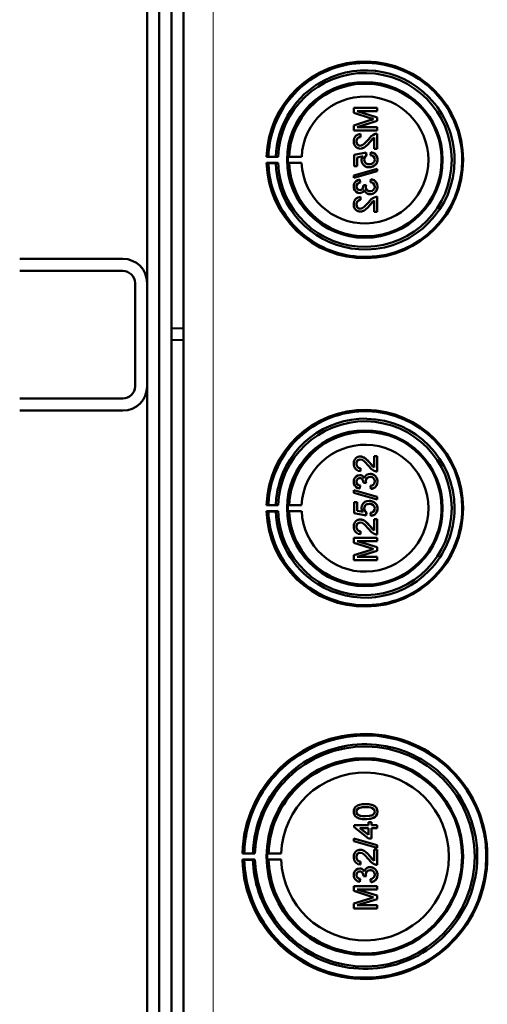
# Model space of a CAD drawing. Extents: x -1358 to 1757, y -1506 to 612.
# Tile 14 of 86: x 441 to 518, y -1270 to -1108. Entities that reach past the tile are written whole.
import ezdxf

# ---------------------------------------------------------------- set-up
doc = ezdxf.new("R2010")
doc.units = 0

msp = doc.modelspace()

# ---------------------------------------------------------------- linework, layer by layer
at = {"color": 7, "lineweight": 50}
for p, q in [((467.79, -1333.07), (467.79, -985.58)), ((465.79, -1012.64), (465.79, -1158.4)), ((461.79, -1150.93), (461.79, -1020.93)), ((463.79, -1282.52), (463.79, -1036.14)), ((499.67, -1122.08), (495.82, -1122.08)), ((495.82, -1122.9), (495.82, -1122.08)), ((495.82, -1122.9), (498.52, -1123.76)), ((499.67, -1123.65), (496.41, -1122.63)), ((496.41, -1122.63), (499.67, -1122.63)), ((499.68, -1123.65), (496.42, -1122.63)), ((499.67, -1122.08), (499.68, -1122.08)), ((499.67, -1122.08), (499.67, -1122.63)), ((499.67, -1122.63), (499.68, -1122.63)), ((499.68, -1122.08), (499.68, -1122.63)), ((498.48, -1124.13), (495.82, -1124.98)), ((495.82, -1125.79), (495.82, -1124.98)), ((496.41, -1125.25), (499.67, -1124.22)), ((496.42, -1125.25), (499.68, -1124.22)), ((499.67, -1123.65), (499.68, -1123.65)), ((499.67, -1123.65), (499.67, -1124.22)), ((499.67, -1124.22), (499.68, -1124.22)), ((499.68, -1123.65), (499.68, -1124.22)), ((495.82, -1125.79), (499.67, -1125.79)), ((499.67, -1125.25), (496.41, -1125.25)), ((496.91, -1126.38), (496.91, -1126.38)), ((496.96, -1126.88), (496.91, -1126.38)), ((496.96, -1126.88), (496.91, -1126.38)), ((499.67, -1125.25), (499.68, -1125.25)), ((499.67, -1125.25), (499.67, -1125.79)), ((499.67, -1125.79), (499.68, -1125.79)), ((499.67, -1126.33), (499.68, -1126.33)), ((499.67, -1126.33), (499.67, -1128.85)), ((499.68, -1125.25), (499.68, -1125.79)), ((499.68, -1126.33), (499.68, -1128.85)), ((496.26, -1127.61), (496.27, -1127.61)), ((496.96, -1126.88), (496.96, -1126.88)), ((498.46, -1127.73), (498.47, -1127.73)), ((498.47, -1127.73), (499.18, -1126.97)), ((499.18, -1128.85), (499.18, -1126.97)), ((497.84, -1129.44), (495.87, -1129.84)), ((495.87, -1131.67), (495.87, -1129.84)), ((496.88, -1128.8), (496.89, -1128.8)), ((497.84, -1129.44), (497.85, -1129.44)), ((497.89, -1129.94), (497.84, -1129.44)), ((497.9, -1129.94), (497.85, -1129.44)), ((498.63, -1129.39), (498.59, -1129.89)), ((498.63, -1129.39), (498.64, -1129.39)), ((499.18, -1128.85), (499.67, -1128.85)), ((499.67, -1128.85), (499.68, -1128.85)), ((481.77, -1130.11), (481.46, -1130.15)), ((481.46, -1130.15), (483.35, -1130.15)), ((481.77, -1131.2), (481.46, -1131.15)), ((481.46, -1131.15), (483.35, -1131.15)), ((482.97, -1130.13), (481.77, -1130.11)), ((482.97, -1131.18), (481.77, -1131.2)), ((483.35, -1130.15), (482.97, -1130.13)), ((483.35, -1131.15), (482.97, -1131.18)), ((485.17, -1130.12), (484.96, -1130.15)), ((484.96, -1130.15), (487.24, -1130.15)), ((485.17, -1131.19), (484.96, -1131.15)), ((484.96, -1131.15), (487.24, -1131.15)), ((487.24, -1130.15), (485.17, -1130.12)), ((487.24, -1131.15), (485.17, -1131.19)), ((496.36, -1130.24), (497.36, -1130.05)), ((496.36, -1130.24), (496.37, -1130.24)), ((496.36, -1130.24), (496.36, -1131.67)), ((496.37, -1130.24), (497.37, -1130.05)), ((496.37, -1130.24), (496.37, -1131.67)), ((497.55, -1130.6), (497.56, -1130.6)), ((497.89, -1129.94), (497.9, -1129.94)), ((499.72, -1130.59), (499.73, -1130.59)), ((499.67, -1132.11), (495.82, -1133.2)), ((495.82, -1133.61), (499.67, -1132.52)), ((495.83, -1133.61), (499.68, -1132.52)), ((495.87, -1131.67), (496.36, -1131.67)), ((496.36, -1131.67), (496.37, -1131.67)), ((498.35, -1131.86), (498.36, -1131.86)), ((499.25, -1131.57), (499.26, -1131.57)), ((499.67, -1132.11), (499.68, -1132.11)), ((499.67, -1132.11), (499.67, -1132.52)), ((499.67, -1132.52), (499.68, -1132.52)), ((499.68, -1132.11), (499.68, -1132.52)), ((495.82, -1133.61), (495.82, -1133.2)), ((495.82, -1133.61), (495.83, -1133.61)), ((496.81, -1133.89), (496.82, -1133.89)), ((496.86, -1134.38), (496.81, -1133.89)), ((496.86, -1134.38), (496.82, -1133.89)), ((496.86, -1134.38), (496.86, -1134.38)), ((497.84, -1134.77), (497.4, -1134.82)), ((497.84, -1134.77), (497.85, -1134.77)), ((498.63, -1133.84), (498.59, -1134.33)), ((498.63, -1133.84), (498.64, -1133.84)), ((496.26, -1135.03), (496.27, -1135.03)), ((496.8, -1136.11), (496.81, -1136.11)), ((497.4, -1134.82), (497.41, -1134.89)), ((497.79, -1135.09), (497.8, -1135.09)), ((498.51, -1136.31), (498.52, -1136.31)), ((499.72, -1135.04), (499.73, -1135.04)), ((496.26, -1137.98), (496.27, -1137.98)), ((496.91, -1136.75), (496.91, -1136.75)), ((496.96, -1137.25), (496.91, -1136.75)), ((496.96, -1137.25), (496.91, -1136.75)), ((496.96, -1137.25), (496.96, -1137.25)), ((498.47, -1138.1), (499.18, -1137.34)), ((499.18, -1139.22), (499.18, -1137.34)), ((499.67, -1136.7), (499.68, -1136.7)), ((499.67, -1136.7), (499.67, -1139.22)), ((499.68, -1136.7), (499.68, -1139.22)), ((496.88, -1139.17), (496.89, -1139.17)), ((498.46, -1138.1), (498.47, -1138.1)), ((499.18, -1139.22), (499.67, -1139.22)), ((499.67, -1139.22), (499.68, -1139.22)), ((440.79, -1146.93), (457.79, -1146.93)), ((440.79, -1148.93), (457.79, -1148.93)), ((459.79, -1167.93), (459.79, -1150.93)), ((461.79, -1167.93), (461.79, -1150.93)), ((465.79, -1158.4), (467.79, -1158.33)), ((465.79, -1158.4), (465.79, -1160.26)), ((465.79, -1160.26), (465.79, -1306.01)), ((465.79, -1160.26), (467.79, -1160.33)), ((461.79, -1297.93), (461.79, -1167.93)), ((457.79, -1169.93), (440.79, -1169.93)), ((457.79, -1171.93), (440.79, -1171.93)), ((496.88, -1179.48), (496.89, -1179.48)), ((499.18, -1179.43), (499.67, -1179.43)), ((499.18, -1181.31), (499.18, -1179.43)), ((499.67, -1179.43), (499.67, -1181.95)), ((499.67, -1179.43), (499.68, -1179.43)), ((499.68, -1179.43), (499.68, -1181.95)), ((496.26, -1180.67), (496.27, -1180.67)), ((496.96, -1181.4), (496.91, -1181.9)), ((496.96, -1181.4), (496.91, -1181.9)), ((496.96, -1181.4), (496.96, -1181.4)), ((498.46, -1180.55), (498.47, -1180.55)), ((498.47, -1180.55), (499.18, -1181.31)), ((496.8, -1182.54), (496.81, -1182.54)), ((496.91, -1181.9), (496.91, -1181.9)), ((498.51, -1182.34), (498.52, -1182.34)), ((499.67, -1181.95), (499.68, -1181.95)), ((496.26, -1183.62), (496.27, -1183.62)), ((496.86, -1184.27), (496.81, -1184.76)), ((496.81, -1184.76), (496.82, -1184.76)), ((496.86, -1184.27), (496.82, -1184.76)), ((496.86, -1184.27), (496.86, -1184.27)), ((497.4, -1183.83), (497.41, -1183.76)), ((497.84, -1183.88), (497.4, -1183.83)), ((497.79, -1183.56), (497.8, -1183.56)), ((497.84, -1183.88), (497.85, -1183.88)), ((498.63, -1184.81), (498.59, -1184.32)), ((498.63, -1184.81), (498.64, -1184.81)), ((499.72, -1183.61), (499.73, -1183.61)), ((495.82, -1185.05), (499.67, -1186.13)), ((495.82, -1185.45), (495.82, -1185.05)), ((495.82, -1185.05), (495.83, -1185.05)), ((499.67, -1186.54), (495.82, -1185.45)), ((495.83, -1185.05), (499.68, -1186.13)), ((499.67, -1186.13), (499.67, -1186.54)), ((499.67, -1186.13), (499.68, -1186.13)), ((499.67, -1186.54), (499.68, -1186.54)), ((499.68, -1186.13), (499.68, -1186.54)), ((481.77, -1187.45), (481.46, -1187.5)), ((481.46, -1187.5), (483.35, -1187.5)), ((482.97, -1187.47), (481.77, -1187.45)), ((483.35, -1187.5), (482.97, -1187.47)), ((485.17, -1187.47), (484.96, -1187.5)), ((484.96, -1187.5), (487.24, -1187.5)), ((487.24, -1187.5), (485.17, -1187.47)), ((495.87, -1186.99), (496.36, -1186.99)), ((495.87, -1188.81), (495.87, -1186.99)), ((496.36, -1186.99), (496.36, -1188.41)), ((496.36, -1186.99), (496.37, -1186.99)), ((496.37, -1186.99), (496.37, -1188.41)), ((497.55, -1188.06), (497.56, -1188.06)), ((498.35, -1186.79), (498.36, -1186.79)), ((499.25, -1187.08), (499.26, -1187.08)), ((499.72, -1188.06), (499.73, -1188.06)), ((481.77, -1188.55), (481.46, -1188.5)), ((481.46, -1188.5), (483.35, -1188.5)), ((482.97, -1188.53), (481.77, -1188.55)), ((483.35, -1188.5), (482.97, -1188.53)), ((485.17, -1188.53), (484.96, -1188.5)), ((484.96, -1188.5), (487.24, -1188.5)), ((487.24, -1188.5), (485.17, -1188.53)), ((497.84, -1189.21), (495.87, -1188.81)), ((496.36, -1188.41), (497.36, -1188.61)), ((496.36, -1188.41), (496.37, -1188.41)), ((496.37, -1188.41), (497.37, -1188.61)), ((496.88, -1189.85), (496.89, -1189.85)), ((497.89, -1188.71), (497.84, -1189.21)), ((497.84, -1189.21), (497.85, -1189.21)), ((497.9, -1188.71), (497.85, -1189.21)), ((497.89, -1188.71), (497.9, -1188.71)), ((498.63, -1189.26), (498.59, -1188.76)), ((498.63, -1189.26), (498.64, -1189.26)), ((499.18, -1191.69), (499.18, -1189.8)), ((499.18, -1189.8), (499.67, -1189.8)), ((499.67, -1189.8), (499.67, -1192.32)), ((499.67, -1189.8), (499.68, -1189.8)), ((499.68, -1189.8), (499.68, -1192.32)), ((496.26, -1191.05), (496.27, -1191.05)), ((498.46, -1190.92), (498.47, -1190.92)), ((498.47, -1190.92), (499.18, -1191.68)), ((495.82, -1192.86), (499.67, -1192.86)), ((495.82, -1193.67), (495.82, -1192.86)), ((496.96, -1191.78), (496.91, -1192.27)), ((496.96, -1191.78), (496.91, -1192.27)), ((496.91, -1192.27), (496.91, -1192.27)), ((496.96, -1191.78), (496.96, -1191.78)), ((499.67, -1192.32), (499.68, -1192.32)), ((499.67, -1192.86), (499.67, -1193.41)), ((499.67, -1192.86), (499.68, -1192.86)), ((499.68, -1192.86), (499.68, -1193.41)), ((498.48, -1194.53), (495.82, -1193.67)), ((496.41, -1193.41), (499.67, -1194.43)), ((499.67, -1193.41), (496.41, -1193.41)), ((496.42, -1193.41), (499.68, -1194.43)), ((499.67, -1193.41), (499.68, -1193.41)), ((499.67, -1194.43), (499.67, -1195)), ((499.67, -1194.43), (499.68, -1194.43)), ((499.68, -1194.43), (499.68, -1195)), ((495.82, -1195.75), (498.52, -1194.89)), ((495.82, -1196.57), (495.82, -1195.75)), ((499.67, -1195), (496.41, -1196.02)), ((496.41, -1196.02), (499.67, -1196.02)), ((499.68, -1195), (496.42, -1196.02)), ((499.67, -1195), (499.68, -1195)), ((499.67, -1196.02), (499.67, -1196.57)), ((499.67, -1196.02), (499.68, -1196.02)), ((499.68, -1196.02), (499.68, -1196.57)), ((499.67, -1196.57), (495.82, -1196.57)), ((499.67, -1196.57), (499.68, -1196.57)), ((497.77, -1236.73), (497.78, -1236.73)), ((496.26, -1237.97), (496.27, -1237.97)), ((496.53, -1238.48), (496.53, -1238.48)), ((499.72, -1237.96), (499.73, -1237.96)), ((497.77, -1239.19), (497.78, -1239.19)), ((498.24, -1239.69), (498.73, -1239.69)), ((498.24, -1240.18), (498.24, -1239.69)), ((498.73, -1239.69), (498.73, -1240.18)), ((498.73, -1239.69), (498.74, -1239.69)), ((498.74, -1239.69), (498.74, -1240.18)), ((499.35, -1238.82), (499.36, -1238.82)), ((495.87, -1240.18), (498.24, -1240.18)), ((495.87, -1240.53), (495.87, -1240.18)), ((498.24, -1242.36), (495.87, -1240.53)), ((496.85, -1240.68), (498.24, -1241.75)), ((498.24, -1240.68), (496.85, -1240.68)), ((496.86, -1240.68), (498.25, -1241.75)), ((498.24, -1241.75), (498.24, -1240.68)), ((498.73, -1240.18), (499.67, -1240.18)), ((498.73, -1240.68), (498.73, -1242.36)), ((499.67, -1240.68), (498.73, -1240.68)), ((498.74, -1240.68), (498.74, -1242.36)), ((499.67, -1240.18), (499.67, -1240.68)), ((499.67, -1240.18), (499.68, -1240.18)), ((499.67, -1240.68), (499.68, -1240.68)), ((499.68, -1240.18), (499.68, -1240.68)), ((495.82, -1242.39), (499.67, -1243.48)), ((495.82, -1242.8), (495.82, -1242.39)), ((495.82, -1242.39), (495.83, -1242.39)), ((499.67, -1243.89), (495.82, -1242.8)), ((495.83, -1242.39), (499.68, -1243.48)), ((498.73, -1242.36), (498.24, -1242.36)), ((498.73, -1242.36), (498.74, -1242.36)), ((477.79, -1244.8), (477.49, -1244.84)), ((477.49, -1244.84), (479.55, -1244.84)), ((479.21, -1244.82), (477.79, -1244.8)), ((479.55, -1244.84), (479.21, -1244.82)), ((481.79, -1244.81), (481.58, -1244.84)), ((481.58, -1244.84), (483.86, -1244.84)), ((483.86, -1244.84), (481.79, -1244.81)), ((496.88, -1244.23), (496.89, -1244.23)), ((499.18, -1246.07), (499.18, -1244.18)), ((499.18, -1244.18), (499.67, -1244.18)), ((499.67, -1243.48), (499.67, -1243.89)), ((499.67, -1243.48), (499.68, -1243.48)), ((499.67, -1243.89), (499.68, -1243.89)), ((499.67, -1244.18), (499.67, -1246.7)), ((499.67, -1244.18), (499.68, -1244.18)), ((499.68, -1243.48), (499.68, -1243.89)), ((499.68, -1244.18), (499.68, -1246.7)), ((477.49, -1245.84), (477.79, -1245.89)), ((479.55, -1245.84), (477.49, -1245.84)), ((477.79, -1245.89), (479.21, -1245.87)), ((479.21, -1245.87), (479.55, -1245.84)), ((481.79, -1245.88), (481.58, -1245.84)), ((481.58, -1245.84), (483.86, -1245.84)), ((483.86, -1245.84), (481.79, -1245.88)), ((496.26, -1245.43), (496.27, -1245.43)), ((496.95, -1246.16), (496.9, -1246.65)), ((496.96, -1246.16), (496.91, -1246.65)), ((496.95, -1246.16), (496.96, -1246.16)), ((498.46, -1245.3), (498.47, -1245.3)), ((498.47, -1245.3), (499.18, -1246.06)), ((496.8, -1247.29), (496.8, -1247.29)), ((496.9, -1246.65), (496.91, -1246.65)), ((498.51, -1247.1), (498.52, -1247.1)), ((499.67, -1246.7), (499.68, -1246.7)), ((496.26, -1248.38), (496.27, -1248.38)), ((496.86, -1249.02), (496.81, -1249.52)), ((496.85, -1249.02), (496.81, -1249.52)), ((496.81, -1249.52), (496.81, -1249.52)), ((496.85, -1249.02), (496.86, -1249.02)), ((497.4, -1248.58), (497.4, -1248.51)), ((497.84, -1248.63), (497.4, -1248.58)), ((497.79, -1248.31), (497.8, -1248.31)), ((497.84, -1248.63), (497.85, -1248.63)), ((498.63, -1249.57), (498.58, -1249.07)), ((498.63, -1249.57), (498.64, -1249.57)), ((499.72, -1248.37), (499.73, -1248.37)), ((495.82, -1250.21), (499.67, -1250.21)), ((495.82, -1251.02), (495.82, -1250.21)), ((498.47, -1251.87), (495.82, -1251.02)), ((496.41, -1250.75), (499.67, -1251.78)), ((499.67, -1250.75), (496.41, -1250.75)), ((496.42, -1250.75), (499.68, -1251.78)), ((499.67, -1250.21), (499.67, -1250.75)), ((499.67, -1250.21), (499.68, -1250.21)), ((499.67, -1250.75), (499.68, -1250.75)), ((499.68, -1250.21), (499.68, -1250.75)), ((495.82, -1253.1), (498.52, -1252.23)), ((495.82, -1253.91), (495.82, -1253.1)), ((499.67, -1252.35), (496.41, -1253.37)), ((499.68, -1252.35), (496.42, -1253.37)), ((499.67, -1251.78), (499.67, -1252.35)), ((499.67, -1251.78), (499.68, -1251.78)), ((499.67, -1252.35), (499.68, -1252.35)), ((499.68, -1251.78), (499.68, -1252.35)), ((499.67, -1253.91), (495.82, -1253.91)), ((496.41, -1253.37), (499.67, -1253.37)), ((499.67, -1253.37), (499.67, -1253.91)), ((499.67, -1253.37), (499.68, -1253.37)), ((499.67, -1253.91), (499.68, -1253.91)), ((499.68, -1253.37), (499.68, -1253.91))]:
    msp.add_line(p, q, dxfattribs=at)
at = {"color": 7, "lineweight": 18}
msp.add_line((472.66, -1333.07), (472.66, -985.58), dxfattribs=at)
at = {"color": 7, "lineweight": 50}
for points in [[(496.91, -1126.38), (496.55, -1126.46), (496.22, -1126.63), (496.09, -1126.76), (495.91, -1127.08), (495.83, -1127.44), (495.82, -1127.62)], [(499.33, -1126.38), (499.07, -1126.5), (498.71, -1126.75), (498.23, -1127.27)], [(495.82, -1127.62), (495.86, -1127.97), (495.99, -1128.3), (496.16, -1128.51), (496.37, -1128.68), (496.71, -1128.79), (496.88, -1128.8)], [(496.26, -1127.61), (496.32, -1127.27), (496.45, -1127.08), (496.63, -1126.94), (496.85, -1126.88), (496.96, -1126.88)], [(496.89, -1128.31), (496.68, -1128.27), (496.5, -1128.17), (496.36, -1128.01), (496.29, -1127.81), (496.26, -1127.61)], [(496.27, -1127.61), (496.3, -1127.38), (496.36, -1127.21), (496.53, -1127.01), (496.77, -1126.9), (496.96, -1126.88)], [(496.9, -1128.31), (496.69, -1128.27), (496.54, -1128.19), (496.41, -1128.06), (496.32, -1127.91), (496.27, -1127.61)], [(496.88, -1128.8), (497.08, -1128.79), (497.45, -1128.66), (497.78, -1128.44), (498.07, -1128.17), (498.46, -1127.73)], [(498.23, -1127.27), (497.65, -1127.91), (497.51, -1128.03), (497.22, -1128.23), (496.89, -1128.31)], [(496.89, -1128.8), (497.18, -1128.77), (497.52, -1128.63), (497.78, -1128.45), (498.19, -1128.05), (498.47, -1127.73)], [(498.46, -1127.73), (498.87, -1127.25), (499.18, -1126.97)], [(498.59, -1129.89), (498.8, -1129.94), (499, -1130.03), (499.08, -1130.1), (499.25, -1130.38), (499.28, -1130.59)], [(499.72, -1130.59), (499.71, -1130.41), (499.62, -1130.06), (499.54, -1129.91), (499.29, -1129.64), (498.98, -1129.47), (498.63, -1129.39)], [(499.73, -1130.59), (499.69, -1130.24), (499.53, -1129.89), (499.27, -1129.61), (499.04, -1129.49), (498.64, -1129.39)], [(497.36, -1130.05), (497.2, -1130.3), (497.12, -1130.58), (497.1, -1130.73)], [(497.1, -1130.73), (497.16, -1131.1), (497.35, -1131.43), (497.64, -1131.68), (497.99, -1131.82), (498.35, -1131.86)], [(497.55, -1130.6), (497.6, -1130.29), (497.72, -1130.09), (497.89, -1129.94)], [(498.38, -1131.37), (498.12, -1131.34), (498, -1131.31), (497.77, -1131.18), (497.69, -1131.08), (497.58, -1130.85), (497.55, -1130.6)], [(497.56, -1130.6), (497.57, -1130.44), (497.68, -1130.15), (497.9, -1129.94)], [(499.28, -1130.59), (499.24, -1130.86), (499.1, -1131.09), (499.01, -1131.18), (498.77, -1131.31), (498.51, -1131.36), (498.38, -1131.37)], [(499.25, -1131.57), (499.49, -1131.33), (499.61, -1131.14), (499.68, -1130.92), (499.72, -1130.59)], [(499.26, -1131.57), (499.43, -1131.42), (499.56, -1131.24), (499.66, -1131.03), (499.71, -1130.81), (499.73, -1130.59)], [(498.35, -1131.86), (498.64, -1131.84), (499.01, -1131.72), (499.25, -1131.57)], [(498.36, -1131.86), (498.56, -1131.85), (498.92, -1131.76), (499.26, -1131.57)], [(496.81, -1133.89), (496.49, -1133.98), (496.21, -1134.15), (495.99, -1134.39), (495.86, -1134.69), (495.82, -1135.02)], [(496.26, -1135.03), (496.29, -1134.84), (496.43, -1134.58), (496.58, -1134.47), (496.86, -1134.38)], [(496.27, -1135.03), (496.3, -1134.84), (496.37, -1134.67), (496.49, -1134.53), (496.65, -1134.44), (496.86, -1134.38)], [(498.59, -1134.33), (498.8, -1134.39), (499, -1134.49), (499.21, -1134.74), (499.28, -1135.06)], [(499.72, -1135.04), (499.68, -1134.68), (499.53, -1134.36), (499.29, -1134.09), (499.14, -1133.99), (498.8, -1133.87), (498.63, -1133.84)], [(499.73, -1135.04), (499.69, -1134.69), (499.6, -1134.46), (499.46, -1134.25), (499.19, -1134.01), (498.84, -1133.87), (498.64, -1133.84)], [(495.82, -1135.02), (495.86, -1135.34), (495.99, -1135.64), (496.2, -1135.89), (496.48, -1136.06), (496.8, -1136.11)], [(496.82, -1135.62), (496.64, -1135.59), (496.48, -1135.51), (496.31, -1135.29), (496.26, -1135.03)], [(496.82, -1135.62), (496.65, -1135.59), (496.43, -1135.46), (496.3, -1135.25), (496.27, -1135.03)], [(496.8, -1136.11), (496.99, -1136.09), (497.18, -1136.02), (497.34, -1135.9), (497.52, -1135.67), (497.56, -1135.59)], [(496.81, -1136.11), (497, -1136.09), (497.18, -1136.02), (497.35, -1135.91), (497.47, -1135.76), (497.57, -1135.6)], [(497.41, -1134.89), (497.38, -1135.1), (497.26, -1135.39), (497.11, -1135.54), (497.02, -1135.59), (496.82, -1135.62)], [(497.56, -1135.59), (497.65, -1135.83), (497.8, -1136.04), (498.01, -1136.2), (498.26, -1136.28), (498.51, -1136.31)], [(498.51, -1135.81), (498.28, -1135.78), (498.08, -1135.68), (497.99, -1135.61), (497.86, -1135.42), (497.8, -1135.2), (497.79, -1135.09)], [(498.52, -1135.81), (498.29, -1135.78), (498.12, -1135.7), (497.92, -1135.51), (497.81, -1135.23), (497.8, -1135.09)], [(498.51, -1136.31), (498.71, -1136.29), (499.08, -1136.17), (499.39, -1135.93), (499.61, -1135.6), (499.71, -1135.22), (499.72, -1135.04)], [(499.28, -1135.06), (499.27, -1135.18), (499.2, -1135.41), (499.06, -1135.6), (498.86, -1135.74), (498.62, -1135.81), (498.51, -1135.81)], [(498.52, -1136.31), (498.91, -1136.25), (499.14, -1136.14), (499.35, -1135.98), (499.51, -1135.79), (499.68, -1135.43), (499.73, -1135.04)], [(496.91, -1136.75), (496.55, -1136.83), (496.22, -1137), (496.09, -1137.13), (495.91, -1137.45), (495.83, -1137.81), (495.82, -1137.99)], [(495.82, -1137.99), (495.86, -1138.34), (495.99, -1138.68), (496.16, -1138.89), (496.37, -1139.05), (496.71, -1139.16), (496.88, -1139.17)], [(496.26, -1137.98), (496.32, -1137.64), (496.45, -1137.45), (496.63, -1137.31), (496.85, -1137.25), (496.96, -1137.25)], [(496.89, -1138.68), (496.68, -1138.65), (496.5, -1138.54), (496.36, -1138.38), (496.29, -1138.18), (496.26, -1137.98)], [(496.27, -1137.98), (496.3, -1137.76), (496.36, -1137.59), (496.53, -1137.38), (496.77, -1137.27), (496.96, -1137.25)], [(496.9, -1138.68), (496.69, -1138.65), (496.54, -1138.57), (496.41, -1138.43), (496.32, -1138.28), (496.27, -1137.98)], [(498.23, -1137.64), (497.65, -1138.28), (497.51, -1138.4), (497.22, -1138.6), (496.89, -1138.68)], [(499.33, -1136.76), (499.07, -1136.87), (498.71, -1137.12), (498.23, -1137.64)], [(498.46, -1138.1), (498.87, -1137.62), (499.18, -1137.34)], [(496.88, -1139.17), (497.08, -1139.16), (497.45, -1139.03), (497.78, -1138.81), (498.07, -1138.54), (498.46, -1138.1)], [(496.89, -1139.17), (497.18, -1139.14), (497.52, -1139), (497.78, -1138.82), (498.19, -1138.43), (498.47, -1138.1)], [(495.82, -1180.66), (495.86, -1180.31), (495.99, -1179.98), (496.16, -1179.77), (496.37, -1179.6), (496.71, -1179.49), (496.88, -1179.48)], [(496.89, -1179.97), (496.68, -1180.01), (496.5, -1180.11), (496.36, -1180.27), (496.29, -1180.47), (496.26, -1180.67)], [(496.9, -1179.97), (496.69, -1180.01), (496.54, -1180.09), (496.41, -1180.22), (496.32, -1180.37), (496.27, -1180.67)], [(496.88, -1179.48), (497.08, -1179.49), (497.45, -1179.62), (497.78, -1179.84), (498.07, -1180.11), (498.46, -1180.55)], [(496.89, -1179.48), (497.18, -1179.51), (497.52, -1179.65), (497.78, -1179.83), (498.19, -1180.23), (498.47, -1180.55)], [(498.23, -1181.01), (497.65, -1180.37), (497.51, -1180.25), (497.22, -1180.05), (496.89, -1179.97)], [(496.91, -1181.9), (496.55, -1181.82), (496.22, -1181.65), (496.09, -1181.52), (495.91, -1181.2), (495.83, -1180.84), (495.82, -1180.66)], [(496.26, -1180.67), (496.32, -1181.01), (496.45, -1181.2), (496.63, -1181.34), (496.85, -1181.4), (496.96, -1181.4)], [(496.27, -1180.67), (496.3, -1180.9), (496.36, -1181.07), (496.53, -1181.27), (496.77, -1181.38), (496.96, -1181.4)], [(499.33, -1181.9), (499.07, -1181.78), (498.71, -1181.53), (498.23, -1181.01)], [(498.46, -1180.55), (498.87, -1181.03), (499.18, -1181.31)], [(495.82, -1183.64), (495.86, -1183.31), (495.99, -1183.01), (496.2, -1182.76), (496.48, -1182.6), (496.8, -1182.54)], [(496.82, -1183.03), (496.64, -1183.06), (496.48, -1183.15), (496.31, -1183.36), (496.26, -1183.62)], [(496.82, -1183.03), (496.65, -1183.06), (496.43, -1183.19), (496.3, -1183.41), (496.27, -1183.62)], [(496.8, -1182.54), (496.99, -1182.56), (497.18, -1182.63), (497.34, -1182.75), (497.52, -1182.98), (497.56, -1183.07)], [(496.81, -1182.54), (497, -1182.56), (497.18, -1182.63), (497.35, -1182.75), (497.47, -1182.9), (497.57, -1183.06)], [(497.41, -1183.76), (497.38, -1183.55), (497.26, -1183.26), (497.11, -1183.11), (497.02, -1183.07), (496.82, -1183.03)], [(497.56, -1183.07), (497.65, -1182.82), (497.8, -1182.61), (498.01, -1182.46), (498.26, -1182.37), (498.51, -1182.34)], [(498.51, -1182.84), (498.28, -1182.87), (498.08, -1182.97), (497.99, -1183.04), (497.86, -1183.23), (497.8, -1183.45), (497.79, -1183.56)], [(498.52, -1182.84), (498.29, -1182.87), (498.12, -1182.95), (497.92, -1183.14), (497.81, -1183.42), (497.8, -1183.56)], [(498.51, -1182.34), (498.71, -1182.36), (499.08, -1182.48), (499.39, -1182.72), (499.61, -1183.05), (499.71, -1183.43), (499.72, -1183.61)], [(499.28, -1183.6), (499.27, -1183.48), (499.2, -1183.24), (499.06, -1183.05), (498.86, -1182.91), (498.62, -1182.84), (498.51, -1182.84)], [(498.52, -1182.34), (498.91, -1182.4), (499.14, -1182.51), (499.35, -1182.67), (499.51, -1182.87), (499.68, -1183.23), (499.73, -1183.61)], [(496.81, -1184.76), (496.49, -1184.67), (496.21, -1184.51), (495.99, -1184.26), (495.86, -1183.96), (495.82, -1183.64)], [(496.26, -1183.62), (496.29, -1183.81), (496.43, -1184.07), (496.58, -1184.18), (496.86, -1184.27)], [(496.27, -1183.62), (496.3, -1183.81), (496.37, -1183.98), (496.49, -1184.12), (496.65, -1184.21), (496.86, -1184.27)], [(498.59, -1184.32), (498.8, -1184.26), (499, -1184.16), (499.21, -1183.92), (499.28, -1183.6)], [(499.72, -1183.61), (499.68, -1183.97), (499.53, -1184.3), (499.29, -1184.56), (499.14, -1184.66), (498.8, -1184.79), (498.63, -1184.81)], [(499.73, -1183.61), (499.69, -1183.96), (499.6, -1184.19), (499.46, -1184.41), (499.19, -1184.64), (498.84, -1184.78), (498.64, -1184.81)], [(497.1, -1187.92), (497.16, -1187.55), (497.35, -1187.22), (497.64, -1186.97), (497.99, -1186.83), (498.35, -1186.79)], [(497.36, -1188.61), (497.2, -1188.35), (497.12, -1188.07), (497.1, -1187.92)], [(498.38, -1187.28), (498.12, -1187.31), (498, -1187.34), (497.77, -1187.47), (497.69, -1187.57), (497.58, -1187.8), (497.55, -1188.06)], [(497.55, -1188.06), (497.6, -1188.36), (497.72, -1188.56), (497.89, -1188.71)], [(498.39, -1187.28), (498.13, -1187.31), (497.87, -1187.41), (497.66, -1187.61), (497.59, -1187.8), (497.56, -1188.06)], [(497.56, -1188.06), (497.57, -1188.21), (497.68, -1188.5), (497.9, -1188.71)], [(498.35, -1186.79), (498.64, -1186.81), (499.01, -1186.93), (499.25, -1187.08)], [(498.36, -1186.79), (498.56, -1186.8), (498.92, -1186.89), (499.26, -1187.08)], [(499.28, -1188.06), (499.24, -1187.79), (499.1, -1187.56), (499.01, -1187.47), (498.77, -1187.34), (498.51, -1187.29), (498.38, -1187.28)], [(498.59, -1188.76), (498.8, -1188.71), (499, -1188.62), (499.08, -1188.55), (499.25, -1188.27), (499.28, -1188.06)], [(499.72, -1188.06), (499.71, -1188.24), (499.62, -1188.59), (499.54, -1188.75), (499.29, -1189.01), (498.98, -1189.18), (498.63, -1189.26)], [(499.73, -1188.06), (499.69, -1188.42), (499.53, -1188.76), (499.27, -1189.04), (499.04, -1189.16), (498.64, -1189.26)], [(499.25, -1187.08), (499.49, -1187.32), (499.61, -1187.51), (499.68, -1187.73), (499.72, -1188.06)], [(499.26, -1187.08), (499.43, -1187.23), (499.56, -1187.41), (499.66, -1187.62), (499.71, -1187.84), (499.73, -1188.06)], [(495.82, -1191.04), (495.86, -1190.68), (495.99, -1190.35), (496.16, -1190.14), (496.37, -1189.98), (496.71, -1189.86), (496.88, -1189.85)], [(496.88, -1189.85), (497.08, -1189.87), (497.45, -1189.99), (497.78, -1190.21), (498.07, -1190.48), (498.46, -1190.92)], [(496.89, -1189.85), (497.18, -1189.89), (497.52, -1190.02), (497.78, -1190.2), (498.19, -1190.6), (498.47, -1190.92)], [(496.91, -1192.27), (496.55, -1192.2), (496.22, -1192.02), (496.09, -1191.89), (495.91, -1191.57), (495.83, -1191.21), (495.82, -1191.04)], [(496.89, -1190.34), (496.68, -1190.38), (496.5, -1190.49), (496.36, -1190.65), (496.29, -1190.84), (496.26, -1191.05)], [(496.26, -1191.05), (496.32, -1191.38), (496.45, -1191.57), (496.63, -1191.71), (496.85, -1191.77), (496.96, -1191.78)], [(496.9, -1190.34), (496.69, -1190.38), (496.54, -1190.46), (496.41, -1190.59), (496.32, -1190.74), (496.27, -1191.05)], [(496.27, -1191.05), (496.3, -1191.27), (496.36, -1191.44), (496.53, -1191.64), (496.77, -1191.76), (496.96, -1191.78)], [(498.23, -1191.38), (497.65, -1190.74), (497.51, -1190.62), (497.22, -1190.43), (496.89, -1190.34)], [(499.33, -1192.27), (499.07, -1192.15), (498.71, -1191.91), (498.23, -1191.38)], [(498.46, -1190.92), (498.87, -1191.4), (499.18, -1191.69)], [(495.82, -1237.96), (495.84, -1237.7), (495.92, -1237.45), (496.07, -1237.23), (496.27, -1237.05), (496.42, -1236.97), (496.75, -1236.84), (497.26, -1236.75), (497.77, -1236.73)], [(497.77, -1236.73), (498.29, -1236.75), (498.81, -1236.84), (499.05, -1236.93), (499.28, -1237.06), (499.48, -1237.24), (499.62, -1237.46), (499.7, -1237.71), (499.72, -1237.96)], [(497.78, -1236.73), (498.27, -1236.75), (498.45, -1236.77), (498.95, -1236.89), (499.3, -1237.07), (499.55, -1237.32), (499.69, -1237.65), (499.73, -1237.96)], [(497.77, -1239.19), (497.25, -1239.17), (496.73, -1239.08), (496.37, -1238.93), (496.26, -1238.86), (496.06, -1238.68), (495.92, -1238.46), (495.84, -1238.21), (495.82, -1237.96)], [(497.77, -1237.22), (497.4, -1237.23), (497.08, -1237.26), (496.8, -1237.32), (496.67, -1237.37), (496.41, -1237.56), (496.28, -1237.82), (496.26, -1237.97)], [(496.26, -1237.97), (496.27, -1238.09), (496.36, -1238.3), (496.53, -1238.48)], [(497.78, -1237.22), (497.21, -1237.24), (496.84, -1237.31), (496.66, -1237.37), (496.5, -1237.48), (496.38, -1237.62), (496.28, -1237.88), (496.27, -1237.97)], [(496.27, -1237.97), (496.29, -1238.14), (496.44, -1238.4), (496.53, -1238.48)], [(496.53, -1238.48), (496.93, -1238.63), (497.27, -1238.68), (497.78, -1238.7)], [(496.53, -1238.48), (496.87, -1238.62), (497.25, -1238.68), (497.77, -1238.7)], [(499.27, -1237.96), (499.25, -1237.78), (499.11, -1237.54), (498.86, -1237.36), (498.64, -1237.29), (498.33, -1237.24), (497.77, -1237.22)], [(497.77, -1238.7), (498.43, -1238.66), (498.7, -1238.61), (498.83, -1238.57), (499.1, -1238.39), (499.25, -1238.15), (499.27, -1237.96)], [(499.72, -1237.96), (499.66, -1238.34), (499.54, -1238.61), (499.35, -1238.82)], [(499.73, -1237.96), (499.67, -1238.34), (499.49, -1238.68), (499.36, -1238.82)], [(499.35, -1238.82), (499.06, -1238.98), (498.59, -1239.13), (497.93, -1239.19), (497.77, -1239.19)], [(499.36, -1238.82), (498.93, -1239.04), (498.44, -1239.15), (497.78, -1239.19)], [(495.82, -1245.42), (495.86, -1245.06), (495.99, -1244.73), (496.16, -1244.52), (496.37, -1244.36), (496.71, -1244.24), (496.88, -1244.23)], [(496.89, -1244.73), (496.68, -1244.76), (496.5, -1244.87), (496.36, -1245.03), (496.28, -1245.22), (496.26, -1245.43)], [(496.89, -1244.73), (496.69, -1244.76), (496.54, -1244.84), (496.41, -1244.97), (496.32, -1245.12), (496.27, -1245.43)], [(496.88, -1244.23), (497.08, -1244.25), (497.45, -1244.37), (497.78, -1244.59), (498.07, -1244.86), (498.46, -1245.3)], [(496.89, -1244.23), (497.18, -1244.27), (497.52, -1244.41), (497.78, -1244.58), (498.19, -1244.98), (498.47, -1245.3)], [(498.23, -1245.76), (497.64, -1245.12), (497.51, -1245), (497.22, -1244.81), (496.89, -1244.73)], [(496.9, -1246.65), (496.54, -1246.58), (496.22, -1246.4), (496.09, -1246.27), (495.9, -1245.95), (495.83, -1245.59), (495.82, -1245.42)], [(496.26, -1245.43), (496.32, -1245.76), (496.44, -1245.96), (496.63, -1246.09), (496.85, -1246.15), (496.95, -1246.16)], [(496.27, -1245.43), (496.29, -1245.65), (496.36, -1245.82), (496.53, -1246.03), (496.77, -1246.14), (496.96, -1246.16)], [(499.33, -1246.65), (499.06, -1246.53), (498.71, -1246.29), (498.23, -1245.76)], [(498.46, -1245.3), (498.87, -1245.78), (499.18, -1246.07)], [(495.82, -1248.39), (495.86, -1248.07), (495.98, -1247.76), (496.2, -1247.51), (496.48, -1247.35), (496.8, -1247.29)], [(496.81, -1247.79), (496.64, -1247.82), (496.48, -1247.9), (496.31, -1248.11), (496.26, -1248.38)], [(496.82, -1247.79), (496.65, -1247.81), (496.43, -1247.95), (496.3, -1248.16), (496.27, -1248.38)], [(496.8, -1247.29), (497, -1247.32), (497.18, -1247.39), (497.34, -1247.5), (497.47, -1247.65), (497.56, -1247.81)], [(496.8, -1247.29), (496.99, -1247.32), (497.18, -1247.39), (497.34, -1247.5), (497.52, -1247.73), (497.56, -1247.82)], [(497.4, -1248.51), (497.38, -1248.3), (497.26, -1248.01), (497.11, -1247.86), (497.02, -1247.82), (496.81, -1247.79)], [(497.56, -1247.82), (497.65, -1247.58), (497.8, -1247.37), (498.01, -1247.21), (498.26, -1247.12), (498.51, -1247.1)], [(498.51, -1247.59), (498.28, -1247.62), (498.08, -1247.72), (497.99, -1247.8), (497.86, -1247.98), (497.8, -1248.2), (497.79, -1248.31)], [(498.51, -1247.59), (498.28, -1247.62), (498.11, -1247.7), (497.92, -1247.9), (497.81, -1248.17), (497.8, -1248.31)], [(498.51, -1247.1), (498.71, -1247.11), (499.08, -1247.24), (499.39, -1247.48), (499.6, -1247.8), (499.71, -1248.18), (499.72, -1248.37)], [(499.27, -1248.35), (499.27, -1248.23), (499.2, -1248), (499.06, -1247.8), (498.86, -1247.66), (498.62, -1247.6), (498.51, -1247.59)], [(498.52, -1247.1), (498.91, -1247.16), (499.14, -1247.27), (499.34, -1247.43), (499.51, -1247.62), (499.68, -1247.98), (499.73, -1248.37)], [(496.81, -1249.52), (496.49, -1249.43), (496.21, -1249.26), (495.99, -1249.01), (495.86, -1248.71), (495.82, -1248.39)], [(496.26, -1248.38), (496.29, -1248.57), (496.43, -1248.82), (496.58, -1248.94), (496.85, -1249.02)], [(496.27, -1248.38), (496.29, -1248.57), (496.37, -1248.74), (496.49, -1248.87), (496.65, -1248.96), (496.86, -1249.02)], [(498.58, -1249.07), (498.8, -1249.01), (498.99, -1248.92), (499.21, -1248.67), (499.27, -1248.35)], [(499.72, -1248.37), (499.67, -1248.72), (499.53, -1249.05), (499.29, -1249.31), (499.14, -1249.41), (498.8, -1249.54), (498.63, -1249.57)], [(499.73, -1248.37), (499.68, -1248.72), (499.6, -1248.95), (499.45, -1249.16), (499.18, -1249.39), (498.84, -1249.53), (498.64, -1249.57)]]:
    msp.add_lwpolyline(points, dxfattribs=at)
for centre, radius, start, end in [((497.72, -1130.64), 15.96, 83.4365, 122.3836), ((497.72, -1130.65), 15.96, 44.4909, 83.4341), ((497.7, -1130.64), 14.73, 44.4655, 122.3234), ((497.73, -1130.65), 15.97, 122.3846, 161.3177), ((497.7, -1130.65), 14.74, 122.3251, 177.9537), ((497.73, -1130.65), 12.56, 44.3738, 122.063), ((497.73, -1130.65), 12.57, 122.0669, 177.5759), ((497.71, -1130.65), 15.97, 359.9981, 44.4905), ((497.67, -1130.65), 10.44, 359.978, 177.2781), ((497.69, -1130.65), 14.74, 359.9979, 44.4686), ((497.72, -1130.65), 12.57, 359.9982, 44.376), ((507.09, -1150.87), 28.1, 106.5505, 107.8561), ((508.19, -1093.33), 31.94, 252.3749, 253.4362), ((499.64, -1127.3), 0.972, 88.2771, 108.7969), ((497.73, -1130.66), 12.57, 182.4081, 0.0212), ((497.69, -1130.66), 14.74, 271.0873, 0.0105), ((497.72, -1130.66), 15.97, 271.0418, 0.0107), ((497.73, -1130.66), 15.97, 193.1532, 232.0836), ((497.7, -1130.66), 14.74, 193.2314, 271.0695), ((499.03, -1135.14), 1.24, 162.9877, 177.9725), ((499.04, -1135.14), 1.24, 162.9669, 178.0009), ((499.64, -1137.68), 0.972, 88.2771, 108.7969), ((497.72, -1130.66), 15.96, 232.0841, 271.0298), ((457.79, -1150.93), 4, 0, 90), ((457.79, -1150.93), 2, 0, 90), ((457.79, -1167.93), 2, 270, 0), ((457.79, -1167.93), 4, 270, 360), ((497.72, -1187.99), 15.96, 88.9702, 127.9159), ((497.72, -1188), 15.97, 359.9893, 88.9582), ((497.7, -1187.99), 14.74, 88.9305, 166.7686), ((497.69, -1188), 14.74, 359.9895, 88.9127), ((497.73, -1188), 15.97, 127.9164, 166.8468), ((497.73, -1187.99), 12.57, 359.9788, 177.5919), ((499.64, -1180.98), 0.972, 251.2031, 271.7229), ((499.03, -1183.52), 1.24, 182.0275, 197.0123), ((499.04, -1183.52), 1.24, 181.9991, 197.0331), ((497.67, -1188), 10.44, 182.7219, 0.022), ((497.72, -1188), 12.57, 315.624, 0.0018), ((497.69, -1188), 14.74, 315.5314, 0.0021), ((497.71, -1188), 15.97, 315.5095, 0.0019), ((497.7, -1188), 14.74, 182.0463, 237.6749), ((497.73, -1188), 12.57, 182.4241, 237.9331), ((497.73, -1188), 15.97, 198.6823, 237.6154), ((499.64, -1191.35), 0.972, 251.2031, 271.7229), ((507.09, -1167.78), 28.1, 252.1439, 253.4495), ((508.19, -1225.33), 31.94, 106.5638, 107.6251), ((497.73, -1188.01), 12.56, 237.937, 315.6262), ((497.7, -1188.01), 14.73, 237.6766, 315.5345), ((497.72, -1188.01), 15.96, 276.5659, 315.5091), ((497.72, -1188.01), 15.96, 237.6164, 276.5635), ((497.72, -1245.33), 19.93, 50.1361, 128.2004), ((497.69, -1245.33), 18.48, 89.1424, 128.1635), ((497.69, -1245.33), 18.48, 50.1161, 89.1447), ((497.73, -1245.34), 19.95, 128.2036, 167.2203), ((497.73, -1245.33), 15.94, 88.9947, 127.951), ((497.72, -1245.34), 15.95, 359.9892, 88.9827), ((497.71, -1245.34), 19.95, 11.1205, 50.1356), ((497.7, -1245.34), 18.49, 128.1643, 167.1689), ((497.68, -1245.34), 18.49, 11.116, 50.1205), ((497.73, -1245.34), 15.95, 127.9515, 166.8926), ((497.67, -1245.35), 13.82, 182.051, 0.0219), ((497.72, -1245.35), 19.94, 276.3924, 0.0094), ((497.72, -1245.34), 15.95, 315.4977, 0.0019), ((497.68, -1245.34), 18.49, 315.426, 0.0019), ((499.64, -1245.73), 0.972, 251.2031, 271.7229), ((499.03, -1248.27), 1.24, 182.0275, 197.0123), ((499.03, -1248.27), 1.24, 181.9991, 197.0331), ((497.7, -1245.35), 18.49, 198.3768, 237.3843), ((497.73, -1245.35), 15.95, 198.6388, 237.5823), ((497.73, -1245.35), 19.94, 198.3281, 237.347), ((507.09, -1225.12), 28.1, 252.1439, 253.4495), ((508.19, -1282.67), 31.94, 106.5638, 107.6251), ((497.73, -1245.35), 15.94, 276.5435, 315.4973), ((497.73, -1245.35), 15.94, 237.5832, 276.5411), ((497.69, -1245.35), 18.48, 276.4067, 315.4286), ((497.69, -1245.36), 18.48, 237.382, 276.4107), ((497.72, -1245.36), 19.93, 237.3481, 276.3815)]:
    msp.add_arc(centre, radius, start, end, dxfattribs=at)
for centre, major_axis, start_param, end_param in [((497.65, -1130.65), (0, 16.2), 1.60166, 7.823118), ((497.65, -1130.65), (0, 14.31), 1.605732, 7.819046), ((497.65, -1130.65), (0, 12.82), 4.712389, 10.995574), ((497.72, -1130.65), (0, -15.97), 4.386193, 4.678151), ((497.72, -1130.65), (0, -15.97), 4.746627, 4.942058), ((497.69, -1130.65), (0, -14.73), 4.748214, 4.943713), ((497.68, -1130.65), (0, -12.74), 4.673119, 4.751659), ((497.67, -1130.65), (0, -10.45), 4.760263, 7.853982), ((497.65, -1188), (0, 16.2), 1.60166, 7.823118), ((497.65, -1188), (0, 14.31), 1.605732, 7.819046), ((497.65, -1188), (0, 12.82), 1.570796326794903, 7.85398163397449), ((497.67, -1188), (0, 10.45), 4.712389, 7.806108), ((497.72, -1188), (0, 15.97), 1.341127, 1.536558), ((497.69, -1188), (0, 14.73), 1.339472, 1.534971), ((497.68, -1188), (0, 12.74), 1.531526, 1.610067), ((497.72, -1188), (0, 15.97), 1.605034, 1.896993), ((497.65, -1245.34), (0, 20.18), 1.595577, 7.829201), ((497.65, -1245.34), (0, 18.12), 1.598396, 7.826382), ((497.65, -1245.34), (0, 16.2), 1.570796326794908, 7.853981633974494), ((497.67, -1245.34), (0, 13.83), 4.712389, 7.817815), ((497.72, -1245.34), (0, 19.95), 1.347646, 1.543386), ((497.68, -1245.34), (0, 18.48), 1.346623, 1.542431), ((497.73, -1245.34), (0, 15.95), 1.341927, 1.537397), ((497.68, -1245.34), (0, 18.5), 4.712389, 4.9064), ((497.72, -1245.34), (0, 19.94), 4.712389, 4.906582), ((497.68, -1245.34), (0, 16.12), 1.539765, 1.601828), ((497.72, -1245.34), (0, 19.95), 1.598207, 1.890813), ((497.68, -1245.34), (0, 18.48), 1.599161, 1.891848), ((497.73, -1245.34), (0, 15.95), 1.604196, 1.896234)]:
    msp.add_ellipse(centre, major_axis=major_axis, ratio=0.999657, start_param=start_param, end_param=end_param, dxfattribs=at)

doc.saveas('drawing.dxf')
